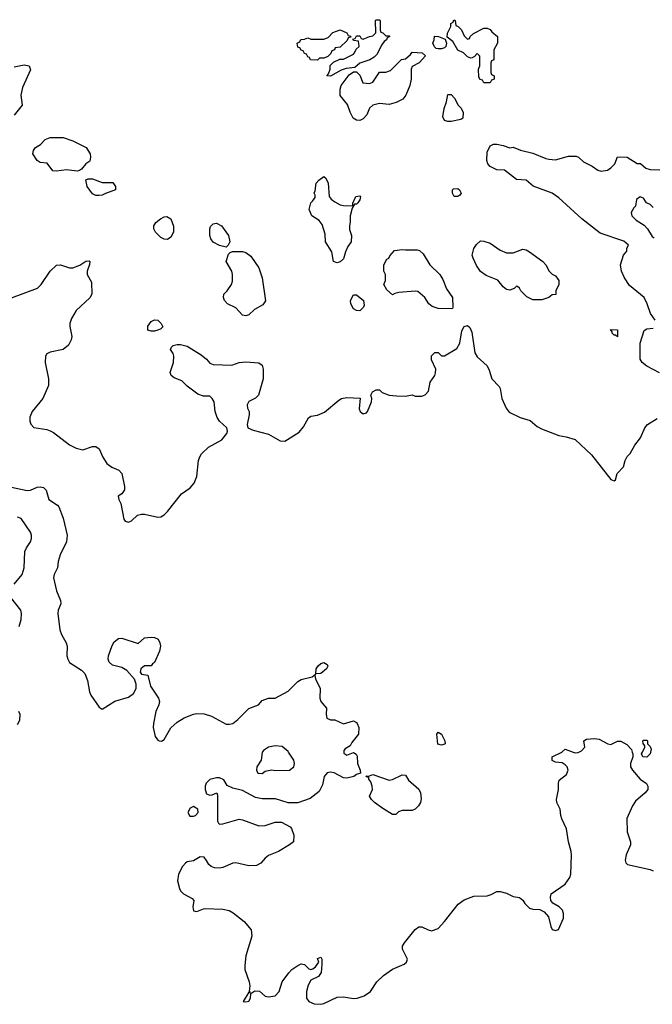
# Model space of a CAD drawing. Header units: inches. Extents: x 2106670 to 2322961, y 36024 to 224899.
# Tile 115 of 256: x 2241884 to 2245764, y 78452 to 84494. Entities that reach past the tile are written whole.
import ezdxf

# ---------------------------------------------------------------- set-up
doc = ezdxf.new("R2010")
doc.units = ezdxf.units.IN
doc.header["$MEASUREMENT"] = 0
doc.layers.add('C2047', color=7, linetype='Continuous')
doc.layers.add('C2048', color=7, linetype='Continuous')

msp = doc.modelspace()

# ---------------------------------------------------------------- linework, layer by layer
at = {"layer": 'C2047', "color": 5, "elevation": 20}
for points in [[(2243872.4, 80000), (2243872.7, 79992.7), (2243890, 79982), (2243930, 79998), (2243946.4, 79986.4), (2243954, 79974), (2243956, 79930), (2243972, 79890), (2243974, 79870), (2243950, 79862), (2243932, 79850), (2243890, 79839), (2243870, 79842), (2243812.7, 79872.7), (2243790, 79876), (2243770, 79873.2), (2243751, 79850), (2243741, 79799), (2243721, 79759), (2243665.1, 79714.9), (2243589.4, 79689.4), (2243529.4, 79689.4), (2243452.7, 79712.7), (2243370, 79714), (2243330, 79722), (2243250, 79764), (2243190, 79779), (2243155.3, 79795.3), (2243135.3, 79830), (2243110, 79842.7), (2243090, 79842), (2243050, 79831.1), (2243027.2, 79810), (2243020.3, 79790), (2243020.5, 79770), (2243030, 79744.7), (2243050, 79736), (2243063.1, 79736.9), (2243092, 79750), (2243096, 79736), (2243096.9, 79576.9), (2243102.8, 79562.8), (2243110, 79558), (2243130, 79558.8), (2243230, 79588), (2243250, 79584.9), (2243350, 79548), (2243390, 79550.5), (2243450.5, 79570.5), (2243490, 79570.5), (2243541.6, 79541.6), (2243550.5, 79530.5), (2243565.5, 79490), (2243562, 79450), (2243539.1, 79430), (2243470.2, 79389.8), (2243410, 79364.7), (2243388.4, 79350), (2243361.7, 79318.3), (2243336.7, 79303.3), (2243290, 79301.6), (2243210, 79320.5), (2243190, 79318.7), (2243130, 79292.6), (2243108.5, 79288.5), (2243078, 79290), (2243057.7, 79297.7), (2243042.7, 79310), (2243030, 79335.3), (2243014.2, 79354.2), (2242990, 79357.2), (2242950, 79333.2), (2242910, 79326), (2242900.9, 79319.1), (2242881.7, 79298.3), (2242857, 79250), (2242851.8, 79210), (2242863, 79163), (2242868.9, 79148.9), (2242887.3, 79130), (2242941.4, 79101.4), (2242951.3, 79090), (2242945.5, 79050), (2242950, 79026), (2242970, 79022), (2243010, 79039.1), (2243020.7, 79039.3), (2243130, 79036), (2243167.4, 79027.4), (2243193.3, 79013.3), (2243261.1, 78961.1), (2243304, 78910), (2243307.7, 78870), (2243270.6, 78750), (2243264, 78690), (2243265.2, 78665.2), (2243290.7, 78590), (2243294.4, 78565.6), (2243292, 78532), (2243298, 78522), (2243290, 78526), (2243254, 78470), (2243270, 78466.8), (2243290, 78472), (2243299, 78490), (2243300.4, 78519.6), (2243325.6, 78534.4), (2243353.4, 78533.4), (2243390, 78502.8), (2243410, 78497.3), (2243450, 78504.9), (2243476, 78530), (2243494, 78590), (2243533.6, 78646.4), (2243553.4, 78666.6), (2243588.6, 78691.4), (2243610, 78700.4), (2243630, 78697.3), (2243658, 78670), (2243670, 78665.5), (2243682, 78670), (2243698.7, 78681.3), (2243718, 78710), (2243710, 78734), (2243730, 78742), (2243736, 78730), (2243737.3, 78697.3), (2243733.5, 78646.5), (2243716.4, 78623.6), (2243670, 78599.5), (2243653.4, 78570), (2243642.3, 78530), (2243642.3, 78490), (2243657.6, 78470), (2243690, 78454.4), (2243727.7, 78452.3), (2243750, 78456.9), (2243830, 78496.4), (2243870, 78498.5), (2243931.6, 78488.4), (2243954, 78490), (2243996.5, 78503.5), (2244034.5, 78530), (2244074.5, 78590), (2244114.5, 78630), (2244170, 78668.5), (2244240.9, 78699.1), (2244255.3, 78710), (2244261.2, 78730), (2244232.3, 78790), (2244232, 78810), (2244242.9, 78830), (2244310, 78910.7), (2244332.5, 78927.5), (2244350, 78927.7), (2244388.7, 78908.7), (2244410, 78903.8), (2244450, 78917.1), (2244490, 78959.5), (2244572.2, 79067.8), (2244610, 79093.8), (2244670, 79116.1), (2244750, 79118.7), (2244774.5, 79125.5), (2244810, 79144.9), (2244830, 79144.9), (2244870, 79133.4), (2244910, 79114.8), (2244950, 79107.3), (2244970, 79091), (2244982, 79070), (2245010, 79043), (2245030, 79036.3), (2245073.7, 79033.7), (2245100.7, 79020.7), (2245126.8, 78990), (2245141, 78930), (2245150, 78912), (2245170, 78904.7), (2245188.4, 78911.6), (2245218.6, 78981.4), (2245219.3, 79010), (2245212, 79030), (2245192.7, 79050), (2245152.7, 79072.7), (2245142, 79090), (2245139, 79110), (2245144, 79130), (2245230, 79188.9), (2245258.5, 79230), (2245263.5, 79250), (2245268.4, 79370), (2245266.9, 79390), (2245249.7, 79450), (2245238, 79530), (2245208.7, 79590), (2245202, 79610), (2245198, 79650), (2245178, 79690), (2245175.3, 79710), (2245188.7, 79770), (2245188.7, 79810), (2245193.2, 79826.8), (2245238, 79862), (2245247, 79890), (2245240.9, 79910), (2245230, 79922.7), (2245210, 79933.2), (2245170, 79939), (2245150, 79948.7), (2245148.7, 79970), (2245208, 80000)], [(2243371.3, 80000), (2243370, 79998), (2243364.7, 79950), (2243338.8, 79910), (2243336, 79890), (2243344.7, 79870), (2243370, 79867.7), (2243390, 79882.8), (2243430, 79891), (2243450, 79886.8), (2243538, 79890), (2243564, 79910), (2243569.2, 79930), (2243566, 79950), (2243532.7, 80000)], [(2245278, 80000), (2245290, 79995.5), (2245310, 79998), (2245314, 80000)], [(2245641, 80000), (2245644.7, 79990), (2245644.7, 79970), (2245631, 79930), (2245630.8, 79910), (2245642, 79890), (2245690, 79834.8), (2245727.5, 79807.5), (2245737.3, 79790), (2245736.3, 79770), (2245720.7, 79750), (2245660.9, 79699.1), (2245642.6, 79670), (2245606.9, 79593.1), (2245610.3, 79510.3), (2245630.5, 79450), (2245630.5, 79430), (2245603.7, 79370), (2245597.3, 79337.3), (2245601.1, 79321.1), (2245612, 79310), (2245750, 79279.3), (2245770, 79270.5)], [(2245753.4, 80000), (2245751.3, 79990), (2245730, 79968.7), (2245706, 79970), (2245698, 79990), (2245703, 80000)]]:
    msp.add_lwpolyline(points, dxfattribs=at)
for points in [[(2244150, 79826.8), (2244170, 79830.8), (2244230, 79861), (2244250, 79858), (2244267.9, 79827.9), (2244332.7, 79772.7), (2244342.8, 79750), (2244346.4, 79713.6), (2244341, 79690), (2244330, 79669.2), (2244310, 79649.4), (2244290, 79641.2), (2244230, 79642), (2244206.4, 79633.6), (2244190, 79618), (2244170, 79618), (2244110, 79653.2), (2244059, 79690), (2244041.2, 79710), (2244029.5, 79730), (2244046.6, 79770), (2244046, 79790), (2244037.2, 79817.2), (2244026, 79834), (2244026, 79846), (2244014, 79846), (2244007.3, 79852.7), (2244030, 79854), (2244050, 79862)], [(2242950, 79665.2), (2242930, 79656), (2242914, 79630), (2242927.5, 79607.5), (2242950, 79606.4), (2242962, 79610), (2242979, 79630), (2242975.3, 79650)]]:
    msp.add_lwpolyline(points, close=True, dxfattribs=at)
at = {"layer": 'C2048', "color": 5}
for points, elevation in [([(2244130, 84394), (2244150, 84394), (2244154, 84390), (2244138, 84382), (2244134, 84370), (2244119.6, 84360.4), (2244102, 84338), (2244076.9, 84283.1), (2244056.9, 84263.1), (2244031.6, 84248.4), (2243970, 84228), (2243939.6, 84200.4), (2243885.4, 84194.6), (2243855.3, 84184.7), (2243790, 84148), (2243768, 84150), (2243778, 84162), (2243788, 84190), (2243788, 84212), (2243807.3, 84232.7), (2243848, 84252), (2243870, 84252), (2243930, 84282), (2243938, 84290), (2243947.3, 84312.7), (2243966, 84330), (2243962, 84362), (2243930, 84366), (2243926, 84374), (2243942, 84378), (2243950, 84394), (2243970, 84394), (2243978, 84378), (2243990, 84374), (2244028.4, 84391.6), (2244050, 84394), (2244067.3, 84412.7), (2244066, 84490), (2244070, 84494), (2244090, 84494), (2244094, 84490), (2244094, 84430), (2244098, 84418), (2244110, 84414)], 40), ([(2244630, 84374), (2244642, 84378), (2244646, 84390), (2244666, 84410), (2244730, 84442), (2244750, 84442), (2244770, 84434), (2244779.6, 84419.6), (2244814, 84390), (2244814, 84350), (2244792, 84310), (2244791.6, 84248.4), (2244778, 84242), (2244774, 84230), (2244774, 84170), (2244778, 84158), (2244794, 84150), (2244794, 84130), (2244778, 84122), (2244770, 84106), (2244730, 84106), (2244722, 84122), (2244707.3, 84127.3), (2244700.4, 84140.4), (2244698, 84190), (2244706, 84210), (2244706, 84270), (2244690, 84286), (2244672.7, 84267.3), (2244659.6, 84260.4), (2244650, 84258), (2244630, 84266), (2244606, 84290), (2244570, 84306), (2244540.4, 84360.4), (2244506, 84386), (2244508.4, 84411.6), (2244527.3, 84452.7), (2244528.4, 84471.6), (2244542, 84478), (2244547.3, 84492.7), (2244554, 84490), (2244558, 84458), (2244572.7, 84452.7), (2244592.7, 84432.7), (2244610, 84394)], 40), ([(2243710, 84246), (2243667.3, 84247.3), (2243662, 84262), (2243650, 84266), (2243642, 84282), (2243630, 84286), (2243622, 84302), (2243610, 84306), (2243602, 84322), (2243590, 84326), (2243586, 84350), (2243602, 84358), (2243607.3, 84372.7), (2243630, 84374), (2243650, 84382), (2243670, 84374), (2243750, 84374), (2243775.3, 84384.7), (2243804.7, 84415.3), (2243850, 84431), (2243890, 84414), (2243898, 84398), (2243912.7, 84392.7), (2243914, 84386), (2243898, 84382), (2243892.7, 84367.3), (2243850, 84326), (2243818, 84322), (2243814, 84310), (2243798, 84302), (2243792.7, 84287.3), (2243772.7, 84267.3), (2243750, 84258), (2243722, 84258)], 40), ([(2244450, 84315.3), (2244438, 84318), (2244427.3, 84327.3), (2244418, 84350), (2244426, 84370), (2244427.3, 84392.7), (2244451.6, 84391.6), (2244494, 84374), (2244502, 84350), (2244498, 84330), (2244490, 84322), (2244470, 84315.3)], 40), ([(2244150, 83973.2), (2244090, 83979.5), (2244050.3, 83969.7), (2244028.1, 83951.9), (2244013, 83910), (2243990, 83885.2), (2243970, 83875.3), (2243950, 83878), (2243928.9, 83888.9), (2243910, 83926), (2243893.6, 83973.6), (2243848.4, 84028.4), (2243848.7, 84068.7), (2243855.3, 84090), (2243905.2, 84154.8), (2243930, 84174), (2243950, 84174), (2243970, 84154), (2243987.3, 84107.3), (2244030, 84102.8), (2244050, 84111.3), (2244090, 84172), (2244130, 84171.3), (2244158, 84182), (2244226, 84250), (2244250, 84254), (2244280.4, 84279.6), (2244290, 84294), (2244351.6, 84291.6), (2244372.7, 84272.7), (2244334, 84230), (2244290, 84206), (2244284.7, 84190), (2244284.7, 84130), (2244276, 84090), (2244251.3, 84030), (2244234.4, 84005.6), (2244193.7, 83986.3)], 40), ([(2244510, 83868.7), (2244490, 83875.3), (2244478, 83898), (2244486.6, 83950), (2244501.2, 83990), (2244510, 84034), (2244530, 84034), (2244550, 84012), (2244572, 83970), (2244590.9, 83950.9), (2244603.6, 83923.6), (2244602, 83890), (2244590, 83882), (2244530, 83869)], 40), ([(2242236.3, 83563.7), (2242170, 83572), (2242110, 83563.7), (2242087.6, 83567.6), (2242052.9, 83612.9), (2242010, 83618), (2241990, 83629.4), (2241965.1, 83670), (2241967.8, 83692.2), (2241981.2, 83710), (2242012.1, 83727.9), (2242040.7, 83759.3), (2242069.6, 83770.4), (2242149.5, 83770.5), (2242210.3, 83750.3), (2242290.4, 83710.4), (2242314.8, 83670), (2242318.8, 83650), (2242313.7, 83626.3), (2242290, 83609), (2242263.5, 83576.5), (2242250, 83568.7)], 40), ([(2242350, 83415.3), (2242330, 83425.2), (2242298, 83470), (2242289.1, 83510.9), (2242303.1, 83516.9), (2242330, 83518), (2242390, 83496), (2242455.3, 83495.3), (2242472, 83470), (2242472, 83450), (2242410, 83428), (2242390, 83418), (2242370, 83415.3)], 40), ([(2243927.3, 83352.7), (2243927.3, 83367.3), (2243946, 83410), (2243970, 83414), (2243974, 83410), (2243970, 83388), (2243958, 83370), (2243950, 83362), (2243938, 83362), (2243922, 83338), (2243911.3, 83290), (2243911, 83251), (2243906, 83230), (2243906.4, 83206.4), (2243918, 83170), (2243916, 83130), (2243896.9, 83103.1), (2243882, 83070), (2243870, 83026), (2243850, 83008), (2243830, 83002), (2243809.2, 83010), (2243798, 83070), (2243759, 83130), (2243758, 83178), (2243738, 83238), (2243721.2, 83261.2), (2243675.3, 83290), (2243659, 83330), (2243669.1, 83370.9), (2243680.4, 83379.6), (2243696.4, 83403.6), (2243696.4, 83416.4), (2243689, 83430), (2243695.3, 83444.7), (2243702, 83490), (2243718, 83510), (2243750, 83532), (2243762, 83522), (2243774.8, 83490), (2243781, 83410), (2243793.4, 83393.4), (2243815.9, 83375.9), (2243850, 83358.8), (2243870, 83354)], 40), ([(2244570, 83408.7), (2244548, 83410), (2244538, 83430), (2244538, 83450), (2244544, 83456), (2244570, 83458), (2244582, 83450), (2244591.1, 83428.9), (2244583.6, 83416.4)], 40), ([(2242790, 83144.5), (2242770, 83146.6), (2242750, 83158), (2242717.2, 83190), (2242706, 83210), (2242706, 83230), (2242719, 83250), (2242747.7, 83272.3), (2242770, 83284), (2242786, 83286), (2242810, 83271.3), (2242827.1, 83227.1), (2242826.8, 83190), (2242810, 83159)], 40), ([(2243150, 83098), (2243110, 83108.7), (2243070, 83128.7), (2243055.3, 83150), (2243049, 83170), (2243049, 83210), (2243054.6, 83225.4), (2243070, 83242), (2243090, 83244.7), (2243122, 83230), (2243164.7, 83170), (2243172, 83130), (2243162, 83110)], 40), ([(2244910, 83062.8), (2244970, 83086), (2244990, 83082.8), (2245010.5, 83070.5), (2245091.3, 83010), (2245111.3, 82990), (2245132, 82950), (2245150, 82932), (2245170, 82922), (2245190, 82894), (2245191.1, 82868.9), (2245172, 82830), (2245172.7, 82807.3), (2245150, 82806), (2245130, 82788.7), (2245085.4, 82774.6), (2245030, 82775.3), (2244993.6, 82793.6), (2244958, 82830), (2244950, 82846), (2244936.4, 82856.4), (2244930, 82858), (2244916, 82844), (2244890, 82835.3), (2244870, 82839), (2244850, 82855.3), (2244815.5, 82895.5), (2244744.7, 82924.7), (2244710, 82948.7), (2244685.6, 82985.6), (2244664, 83030), (2244659, 83050), (2244669.3, 83090.7), (2244684.7, 83115.3), (2244710, 83138), (2244730, 83136), (2244770, 83122.8), (2244830, 83080.7), (2244870, 83064)], 40), ([(2244250, 83081), (2244322, 83082), (2244336.8, 83076.8), (2244358, 83058), (2244399.1, 82990), (2244460.7, 82930), (2244479, 82899), (2244502.4, 82842.4), (2244539.1, 82790), (2244541, 82730), (2244538, 82722), (2244530, 82719), (2244450, 82722.4), (2244414, 82734), (2244394, 82750), (2244368.7, 82790), (2244325.6, 82825.6), (2244310, 82829.2), (2244210, 82819.3), (2244185.4, 82814.6), (2244170, 82806), (2244136.4, 82836.4), (2244118, 82870), (2244127.3, 82892.7), (2244128, 82910), (2244128, 82930), (2244118, 82950), (2244118, 82990), (2244136.4, 83023.6), (2244148.4, 83031.6), (2244154.6, 83045.4), (2244182, 83078), (2244230, 83084.7)], 40), ([(2243270, 82677.2), (2243250, 82681.2), (2243210, 82725.2), (2243157.2, 82750), (2243139.3, 82770), (2243133.2, 82790), (2243135.3, 82810), (2243155.3, 82830), (2243182, 82870), (2243188.7, 82890), (2243189, 82930), (2243184, 82950), (2243149, 83010), (2243164.7, 83055.3), (2243174, 83066), (2243188.7, 83071.3), (2243250, 83071), (2243270, 83066), (2243302, 83042), (2243350, 82972), (2243370.4, 82910.4), (2243390.5, 82769.5), (2243375.2, 82744.8), (2243324, 82716), (2243290, 82682)], 40), ([(2243970, 82708), (2243950, 82708.7), (2243930, 82719), (2243915.1, 82750), (2243913.2, 82770), (2243930, 82804.7), (2243950, 82804.7), (2243991.3, 82770), (2243996.9, 82743.1), (2243992, 82730)], 40), ([(2242690, 82582), (2242669.3, 82589.3), (2242670, 82614), (2242690, 82642), (2242710, 82651.3), (2242730, 82651), (2242752, 82630), (2242762, 82610), (2242750, 82598), (2242730, 82588.7), (2242710, 82582)], 40), ([(2245550, 82548), (2245538, 82558), (2245530, 82558), (2245518, 82570), (2245518, 82578), (2245507.3, 82592.7), (2245551.1, 82591.1)], 40), ([(2243700.4, 80480.4), (2243702, 80510), (2243714, 80530), (2243730, 80542.8), (2243750, 80550.7), (2243770, 80538), (2243773.2, 80526.8), (2243764.7, 80510), (2243730, 80482)], 20), ([(2244470, 80042), (2244449.1, 80049.1), (2244442, 80110), (2244450, 80122), (2244471.3, 80110), (2244492, 80070), (2244494, 80050), (2244490, 80048.7)], 20)]:
    msp.add_lwpolyline(points, close=True, dxfattribs=dict(at, elevation=elevation))
for points, elevation in [([(2241850, 84204.7), (2241910, 84218), (2241942, 84210), (2241950, 84186), (2241901.4, 84078.6), (2241890.8, 84030), (2241898.8, 83970), (2241850, 83908)], 40), ([(2245782, 82650), (2245752.1, 82692.1), (2245733.2, 82750), (2245714, 82790), (2245623.9, 82863.9), (2245592.7, 82910), (2245574, 82950), (2245568.7, 82990), (2245588, 83050), (2245607.3, 83072.7), (2245608.4, 83091.6), (2245618, 83110), (2245590, 83135.3), (2245444.7, 83184.7), (2245331.7, 83271.7), (2245190, 83401.2), (2245150, 83429.2), (2245032.3, 83472.3), (2244990, 83509), (2244930, 83513.2), (2244858, 83570), (2244810, 83573.2), (2244770, 83592.7), (2244755.1, 83610), (2244748.2, 83630), (2244750, 83682), (2244770, 83721), (2244789.5, 83730.5), (2244810, 83730.7), (2244850, 83722), (2244890, 83706.8), (2244910, 83711), (2244954.4, 83694.4), (2245030, 83674.8), (2245110, 83642.8), (2245130, 83638.8), (2245170, 83634.8), (2245250, 83656), (2245296.9, 83656.9), (2245311.1, 83651.1), (2245342, 83622), (2245395.3, 83595.3), (2245430, 83571.3), (2245450, 83564.7), (2245489, 83571), (2245510, 83584.7), (2245534, 83610), (2245550, 83652), (2245610, 83651.3), (2245670, 83612), (2245691.6, 83611.6), (2245723.6, 83583.6), (2245750, 83574), (2245810, 83572)], 40), ([(2245770, 83341.2), (2245750, 83359), (2245728, 83370), (2245710, 83398), (2245690, 83408), (2245667.3, 83390), (2245661, 83350), (2245650, 83339), (2245634.9, 83310), (2245638, 83290), (2245664.8, 83264.8), (2245713.1, 83233.1), (2245734, 83210), (2245762.9, 83162.9), (2245776.1, 83156.1)], 40), ([(2241833.6, 82786.4), (2241993.3, 82846.7), (2242015.1, 82870), (2242070, 82951), (2242110, 82986.8), (2242134, 82990), (2242190, 82971), (2242210, 82970.8), (2242252.5, 82987.5), (2242290, 83011.3), (2242310, 83014), (2242314, 83010), (2242312.7, 82992.7), (2242298, 82950), (2242298, 82930), (2242323.6, 82883.6), (2242326, 82810), (2242313.2, 82786.8), (2242230.5, 82709.5), (2242200.4, 82659.6), (2242190.7, 82630), (2242190.7, 82610.7), (2242202.8, 82550), (2242198.8, 82530), (2242182.5, 82497.5), (2242150.6, 82469.4), (2242070, 82454.5), (2242050, 82442.7), (2242041.6, 82430), (2242040.4, 82390), (2242060.4, 82290), (2242060.4, 82250), (2242025.5, 82170), (2241961, 82090), (2241945.4, 82054.6), (2241944.7, 82030), (2241951.1, 82011.1), (2241971.1, 81991.1), (2242050, 81979.1), (2242070, 81970.7), (2242090, 81960.5), (2242190, 81885.5), (2242230, 81864.9), (2242270, 81855.5), (2242330, 81874.9), (2242350, 81874.9), (2242370, 81860.7), (2242393.4, 81810), (2242418.4, 81770), (2242447.7, 81747.7), (2242490.7, 81730), (2242510.6, 81710), (2242527.3, 81630), (2242527.3, 81610), (2242510, 81584), (2242486.8, 81570), (2242490.8, 81550), (2242504.7, 81524.7), (2242522, 81430), (2242530, 81416), (2242550, 81410.8), (2242570, 81418.8), (2242607, 81453), (2242630, 81460.7), (2242650, 81460.4), (2242730, 81442.2), (2242750, 81444.5), (2242770, 81456.5), (2242790, 81475.3), (2242875.1, 81584.9), (2242930, 81622), (2242954.5, 81650), (2242969.6, 81690.4), (2242980.5, 81790), (2242987.7, 81812.3), (2242999.6, 81830), (2243041.6, 81870), (2243123.3, 81916.7), (2243154.6, 81954.6), (2243159, 81970), (2243154, 81990), (2243109.8, 82029.8), (2243094, 82054), (2243082.4, 82090), (2243076, 82150), (2243065.1, 82170), (2243050, 82183.6), (2243010, 82184.5), (2242976.6, 82196.6), (2242910, 82244.5), (2242878.3, 82278.3), (2242830, 82297.4), (2242813.6, 82310), (2242806.3, 82330), (2242826, 82390), (2242829.7, 82429.7), (2242825.8, 82445.8), (2242809, 82471), (2242814.6, 82485.4), (2242824.7, 82495.3), (2242850, 82501), (2242870, 82501), (2242910.5, 82490.5), (2242997.5, 82437.5), (2243030, 82411), (2243050, 82386.8), (2243070, 82377.3), (2243185.6, 82374.4), (2243229.5, 82390.5), (2243270, 82394), (2243350, 82387.7), (2243370, 82374), (2243376.4, 82350), (2243377.6, 82290), (2243348.2, 82190), (2243330, 82171.8), (2243289, 82151), (2243278, 82130), (2243280.7, 82110), (2243290.7, 82090), (2243290.6, 82069.4), (2243278, 82010), (2243282, 81990), (2243315.3, 81975.3), (2243410, 81951), (2243482, 81910), (2243510, 81908), (2243597.6, 81962.4), (2243624.8, 81995.2), (2243655.3, 82050), (2243670, 82061), (2243710, 82066.8), (2243753.8, 82086.2), (2243840.1, 82159.9), (2243858, 82170), (2243890, 82176.3), (2243971.3, 82171.3), (2243966.4, 82106.4), (2243971.3, 82090), (2243990, 82076), (2244010, 82081), (2244016, 82090), (2244041.2, 82150), (2244044, 82170), (2244038, 82190), (2244048, 82210), (2244070, 82222), (2244090, 82222), (2244106.4, 82206.4), (2244150, 82190.8), (2244194, 82186), (2244250, 82184.7), (2244290, 82191.3), (2244310, 82184.7), (2244350, 82184.7), (2244370, 82192), (2244390, 82214), (2244402, 82270), (2244429, 82310), (2244433.6, 82326.4), (2244435.3, 82350), (2244410, 82406), (2244410, 82432), (2244430, 82451.3), (2244450, 82451.3), (2244470, 82432), (2244490, 82431.3), (2244564.2, 82475.8), (2244582.9, 82510), (2244594.8, 82585.2), (2244610, 82611.3), (2244630, 82618), (2244645.4, 82605.4), (2244656.3, 82576.3), (2244676, 82450), (2244690, 82424.7), (2244750.7, 82370.7), (2244763.5, 82343.5), (2244778.8, 82290), (2244824.1, 82244.1), (2244830.7, 82230), (2244840.7, 82170), (2244867.3, 82110), (2244885.1, 82085.1), (2244952.8, 82052.8), (2245014.2, 82034.2), (2245058, 81998), (2245083.5, 81983.5), (2245190, 81942.8), (2245235.3, 81935.3), (2245290, 81918), (2245390, 81824.7), (2245510, 81672), (2245530, 81664.7), (2245538, 81670), (2245548.7, 81710), (2245588, 81750), (2245598, 81790), (2245610, 81814), (2245628.4, 81831.6), (2245656.5, 81883.5), (2245692.3, 81927.7), (2245717.2, 81990), (2245734, 82010), (2245793.6, 82046.4)], 40), ([(2245807.3, 82327.3), (2245730, 82369), (2245702, 82390), (2245688.9, 82411.1), (2245688.4, 82508.4), (2245714, 82586), (2245730, 82598), (2245770, 82602)], 40), ([(2241794.3, 81634.3), (2241930, 81605.9), (2241950, 81606.8), (2241990, 81624.7), (2242010, 81628.6), (2242030, 81623), (2242046.5, 81606.5), (2242062.8, 81550), (2242115.8, 81515.8), (2242124.3, 81504.3), (2242150, 81436.3), (2242175.6, 81330), (2242170.1, 81290), (2242131.6, 81210), (2242120.4, 81170), (2242115.3, 81130), (2242094.8, 81090), (2242090.1, 81070), (2242108.8, 80988.8), (2242134, 80930), (2242135.3, 80910), (2242119.6, 80870), (2242116.9, 80850), (2242130.7, 80750), (2242140.9, 80720.9), (2242169.1, 80670), (2242174.4, 80650), (2242172, 80590), (2242178, 80570), (2242190, 80548.8), (2242263.4, 80503.4), (2242282.8, 80482.8), (2242299.2, 80439.2), (2242311.7, 80370), (2242319.6, 80350), (2242370, 80276.3), (2242390, 80262.8), (2242467.2, 80312.8), (2242550, 80336.9), (2242581, 80359), (2242598, 80390), (2242597.1, 80417.1), (2242587.1, 80447.1), (2242540.1, 80500.1), (2242510, 80518.7), (2242452.9, 80532.9), (2242431.5, 80551.5), (2242426, 80570), (2242428.2, 80590), (2242450, 80654), (2242464, 80676), (2242490, 80696), (2242510, 80698), (2242610, 80666), (2242650, 80700.5), (2242690, 80705.3), (2242710, 80703), (2242732.5, 80692.5), (2242743.8, 80670), (2242747, 80650), (2242740.6, 80619.4), (2242710, 80549.2), (2242698, 80542), (2242690, 80528.7), (2242650, 80528.7), (2242627.3, 80510), (2242622.8, 80490), (2242630, 80478), (2242670, 80472), (2242685.1, 80405.1), (2242735.5, 80330), (2242740.5, 80310), (2242737.1, 80290), (2242719.5, 80250), (2242703.9, 80176.1), (2242703.2, 80150), (2242714.7, 80094.7), (2242730, 80073.4), (2242738, 80070), (2242753, 80067), (2242770, 80077.3), (2242810, 80148), (2242850, 80184.4), (2242892.7, 80210), (2242950, 80233.1), (2242970, 80236.9), (2243014.5, 80234.5), (2243059.4, 80219.4), (2243150, 80171.6), (2243170, 80170.3), (2243190, 80176), (2243220.8, 80199.2), (2243290, 80268), (2243349, 80290), (2243370, 80316), (2243410, 80331), (2243450, 80331), (2243530, 80374), (2243590, 80432.7), (2243610, 80445.5), (2243678, 80462), (2243698, 80478), (2243694, 80470), (2243698, 80450), (2243726, 80390), (2243724, 80330), (2243731, 80310), (2243764.7, 80270), (2243762.8, 80230), (2243767.5, 80207.5), (2243790, 80198), (2243816.9, 80196.9), (2243870, 80174), (2243930, 80191), (2243950, 80182), (2243954.4, 80174.4), (2243964.7, 80150), (2243961, 80110), (2243921.1, 80058.9), (2243910, 80038), (2243879.6, 80020.4), (2243872, 80010), (2243872.4, 80000)], 20), ([(2241849.8, 81030), (2241898, 81090), (2241910.5, 81130), (2241915.4, 81230), (2241925.7, 81254.3), (2241950, 81290.4), (2241956.3, 81310), (2241955.6, 81330), (2241949.8, 81350), (2241893.4, 81433.4), (2241870, 81442.2)], 20), ([(2241880.2, 80770), (2241893.1, 80813.1), (2241895.4, 80850), (2241891.5, 80870), (2241830, 80949.4)], 20), ([(2241870, 80168.5), (2241885.1, 80194.9), (2241887.1, 80230), (2241878.5, 80250)], 20), ([(2245314, 80000), (2245330, 80008), (2245349.2, 80030), (2245344, 80070), (2245360.1, 80079.9), (2245410, 80082.4), (2245438.8, 80078.8), (2245490, 80051), (2245510, 80046), (2245550, 80066.8), (2245570, 80066.8), (2245607.1, 80047.1), (2245635.3, 80015.3), (2245641, 80000)], 20), ([(2245703, 80000), (2245718, 80030), (2245718, 80038), (2245707.3, 80052.7), (2245706, 80070), (2245710, 80074), (2245730, 80074), (2245734, 80070), (2245734, 80050), (2245750, 80034), (2245756.9, 80016.9), (2245753.4, 80000)], 20), ([(2243532.7, 80000), (2243530, 80004), (2243493.4, 80033.4), (2243450, 80038), (2243410, 80029.2), (2243378, 80010), (2243371.3, 80000)], 20), ([(2245208, 80000), (2245210, 80001), (2245230, 80018), (2245278, 80000)], 20)]:
    msp.add_lwpolyline(points, dxfattribs=dict(at, elevation=elevation))

doc.saveas('drawing.dxf')
